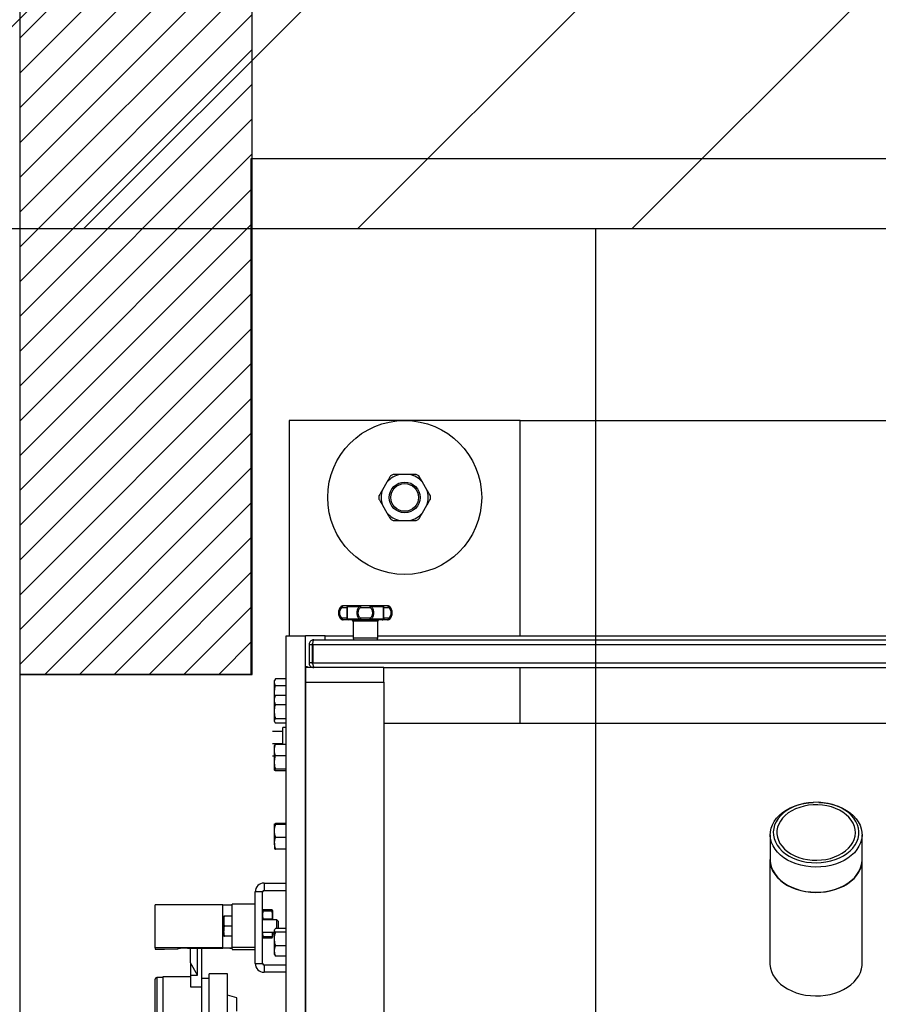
# Model space of a CAD drawing. Extents: x -21.9 to 51.8, y -25 to 17.
# Tile 28 of 53: x 13.85 to 14.404, y -6.635 to -6. Entities that reach past the tile are written whole.
import ezdxf

# ---------------------------------------------------------------- set-up
doc = ezdxf.new("R2010")
doc.units = 0
doc.header["$MEASUREMENT"] = 0
for name, color, linetype in [('ELETROCALHA', 150, 'Continuous'), ('PAREDES', 8, 'Continuous'), ('TUB_ELETRICA', 5, 'Continuous')]:
    doc.layers.add(name, color=color, linetype=linetype)

# ---------------------------------------------------------------- blocks, each defined once
blk = doc.blocks.new('LS- 19')
for p, q in [((-131.86557, 58.90441), (-131.86557, 58.76537)), ((-131.71659, 58.90441), (-131.86557, 58.90441)), ((-131.71659, 58.76537), (-131.71659, 58.90441)), ((-131.71659, 58.90441), (-131.26481, 58.90441)), ((-131.78827, 58.86965), (-131.79389, 58.86965)), ((-131.80258, 58.86464), (-131.80539, 58.85977)), ((-131.77677, 58.85977), (-131.77959, 58.86464)), ((-131.80539, 58.84974), (-131.80258, 58.84487)), ((-131.77959, 58.84487), (-131.77677, 58.84974)), ((-131.79389, 58.83986), (-131.78827, 58.83986)), ((-131.83217, 58.78445), (-131.83149, 58.78445)), ((-131.83145, 58.78476), (-131.83138, 58.78476)), ((-131.83141, 58.78377), (-131.82837, 58.78377)), ((-131.82791, 58.78445), (-131.82003, 58.78445)), ((-131.81949, 58.78377), (-131.81342, 58.78377)), ((-131.81288, 58.78445), (-131.805, 58.78445)), ((-131.80454, 58.78377), (-131.8015, 58.78377)), ((-131.80146, 58.78476), (-131.80211, 58.78476)), ((-131.80142, 58.78445), (-131.80075, 58.78445)), ((-131.83149, 58.77613), (-131.83217, 58.77613)), ((-131.83081, 58.77582), (-131.83145, 58.77582)), ((-131.82837, 58.77682), (-131.83141, 58.77682)), ((-131.82003, 58.77613), (-131.82791, 58.77613)), ((-131.8244, 58.77483), (-131.8244, 58.7639)), ((-131.80851, 58.77483), (-131.8244, 58.77483)), ((-131.81342, 58.77682), (-131.81949, 58.77682)), ((-131.805, 58.77613), (-131.81288, 58.77613)), ((-131.80851, 58.7639), (-131.80851, 58.77483)), ((-131.8015, 58.77682), (-131.80454, 58.77682)), ((-131.80153, 58.77582), (-131.80146, 58.77582)), ((-131.80075, 58.77613), (-131.80142, 58.77613)), ((-131.8676, 57.59345), (-131.8676, 58.76537)), ((-131.8676, 58.76537), (-131.85499, 58.76537)), ((-131.85499, 57.59345), (-131.85499, 58.76537)), ((-131.84238, 58.76537), (-131.85499, 58.76537)), ((-131.84978, 58.76291), (-131.13163, 58.76291)), ((-131.84238, 58.76291), (-131.84238, 58.76537)), ((-131.84238, 58.76537), (-131.8244, 58.76537)), ((-131.80851, 58.7639), (-131.8244, 58.7639)), ((-131.80851, 58.76537), (-131.17289, 58.76537)), ((-131.85276, 58.75993), (-131.85077, 58.75993)), ((-131.85276, 58.75993), (-131.85276, 58.74801)), ((-131.85077, 58.75993), (-131.85077, 58.74801)), ((-131.85042, 58.75993), (-131.85042, 58.74801)), ((-131.85042, 58.75993), (-131.13098, 58.75993)), ((-131.85373, 58.74551), (-131.85499, 58.74551)), ((-131.85499, 58.74503), (-131.85499, 58.73557)), ((-131.80454, 58.74503), (-131.85499, 58.74503)), ((-131.85373, 58.74503), (-131.85373, 58.74551)), ((-131.85077, 58.74801), (-131.85276, 58.74801)), ((-131.85042, 58.74801), (-131.13098, 58.74801)), ((-131.84978, 58.74503), (-131.84978, 58.74552)), ((-131.80454, 58.74503), (-131.17686, 58.74503)), ((-131.80454, 58.73557), (-131.80454, 58.74503)), ((-131.71659, 58.70896), (-131.71659, 58.74503)), ((-131.87434, 58.7378), (-131.87505, 58.73657)), ((-131.87505, 58.7355), (-131.87505, 58.73657)), ((-131.8676, 58.7378), (-131.87434, 58.7378)), ((-131.87505, 58.72862), (-131.87505, 58.7355)), ((-131.8676, 58.73321), (-131.87434, 58.73321)), ((-131.85499, 58.73557), (-131.85499, 57.62325)), ((-131.85499, 58.73557), (-131.80454, 58.73557)), ((-131.80454, 58.73557), (-131.80454, 57.62325)), ((-131.8748, 58.72653), (-131.87505, 58.72862)), ((-131.87505, 58.72601), (-131.87505, 58.72862)), ((-131.87479, 58.72647), (-131.87505, 58.72601)), ((-131.87505, 58.72404), (-131.87505, 58.72601)), ((-131.87505, 58.71652), (-131.87505, 58.72404)), ((-131.87434, 58.72707), (-131.87478, 58.72646)), ((-131.8676, 58.72707), (-131.87434, 58.72707)), ((-131.8676, 58.72102), (-131.87434, 58.72102)), ((-131.87505, 58.71055), (-131.87505, 58.71652)), ((-131.87505, 58.71012), (-131.87505, 58.71055)), ((-131.8676, 58.71202), (-131.87434, 58.71202)), ((-131.87505, 58.71012), (-131.87479, 58.70967)), ((-131.8676, 58.70907), (-131.87434, 58.70907)), ((-131.8676, 58.70628), (-131.86959, 58.70628)), ((-131.86959, 58.69529), (-131.86959, 58.70628)), ((-131.17686, 58.70896), (-131.80454, 58.70896)), ((-131.86959, 58.70379), (-131.87633, 58.70379)), ((-131.86959, 58.69585), (-131.87633, 58.69585)), ((-131.87505, 58.69165), (-131.87505, 58.69476)), ((-131.87505, 58.68378), (-131.87505, 58.69165)), ((-131.8676, 58.69529), (-131.87434, 58.69529)), ((-131.87505, 58.6879), (-131.87633, 58.6879)), ((-131.8676, 58.68801), (-131.87434, 58.68801)), ((-131.87505, 58.67894), (-131.87505, 58.68378)), ((-131.8676, 58.67954), (-131.87434, 58.67954)), ((-131.8676, 58.67834), (-131.87434, 58.67834)), ((-131.52746, 58.65804), (-131.52758, 58.65803)), ((-131.52394, 58.65803), (-131.52406, 58.65804)), ((-131.87505, 58.63958), (-131.87505, 58.64399)), ((-131.8676, 58.64429), (-131.87434, 58.64429)), ((-131.8676, 58.64369), (-131.87434, 58.64369)), ((-131.87505, 58.63165), (-131.87505, 58.63958)), ((-131.8676, 58.63546), (-131.87434, 58.63546)), ((-131.55537, 58.63716), (-131.55537, 58.62099)), ((-131.49615, 58.62099), (-131.49615, 58.63716)), ((-131.87505, 58.63165), (-131.87505, 58.62814)), ((-131.8676, 58.62784), (-131.87434, 58.62784)), ((-131.55555, 58.62099), (-131.55555, 58.55421)), ((-131.49597, 58.55421), (-131.49597, 58.62099)), ((-131.88176, 58.60597), (-131.88176, 58.60125)), ((-131.88176, 58.60597), (-131.8676, 58.60597)), ((-131.88275, 58.60026), (-131.88747, 58.60026)), ((-131.88747, 58.55408), (-131.88747, 58.60026)), ((-131.88275, 58.55408), (-131.88275, 58.60026)), ((-131.88176, 58.60125), (-131.8676, 58.60125)), ((-131.95202, 58.56407), (-131.95202, 58.59188)), ((-131.90832, 58.59188), (-131.95202, 58.59188)), ((-131.90832, 58.56407), (-131.90832, 58.59188)), ((-131.90236, 58.56446), (-131.90236, 58.59226)), ((-131.88747, 58.59226), (-131.90236, 58.59226)), ((-131.90783, 58.58466), (-131.90783, 58.58143)), ((-131.90236, 58.58466), (-131.90725, 58.58466)), ((-131.88257, 58.58859), (-131.88275, 58.58828)), ((-131.88218, 58.58859), (-131.88218, 58.588)), ((-131.87687, 58.58859), (-131.88218, 58.58859)), ((-131.88218, 58.588), (-131.87687, 58.588)), ((-131.87687, 58.58859), (-131.87687, 58.588)), ((-131.87629, 58.58828), (-131.87647, 58.58859)), ((-131.87629, 58.58828), (-131.87629, 58.58213)), ((-131.90783, 58.58143), (-131.90783, 58.57497)), ((-131.90725, 58.5782), (-131.90783, 58.58143)), ((-131.90236, 58.5782), (-131.90725, 58.5782)), ((-131.87356, 58.58217), (-131.88275, 58.58217)), ((-131.87687, 58.58272), (-131.88218, 58.58272)), ((-131.88218, 58.58272), (-131.88218, 58.58217)), ((-131.87687, 58.58272), (-131.87687, 58.58217)), ((-131.87257, 58.58118), (-131.87356, 58.58217)), ((-131.87356, 58.57662), (-131.87356, 58.58217)), ((-131.87257, 58.57662), (-131.87257, 58.58118)), ((-131.90725, 58.57174), (-131.90783, 58.57497)), ((-131.90783, 58.57174), (-131.90783, 58.57497)), ((-131.90236, 58.57174), (-131.90725, 58.57174)), ((-131.88275, 58.57423), (-131.87505, 58.57423)), ((-131.88275, 58.57102), (-131.88257, 58.57071)), ((-131.88218, 58.5713), (-131.88218, 58.57071)), ((-131.87687, 58.5713), (-131.88218, 58.5713)), ((-131.88218, 58.57071), (-131.87687, 58.57071)), ((-131.87687, 58.5713), (-131.87687, 58.57071)), ((-131.87647, 58.57071), (-131.87629, 58.57102)), ((-131.87629, 58.57423), (-131.87629, 58.57102)), ((-131.87629, 58.57319), (-131.87505, 58.57319)), ((-131.87488, 58.576), (-131.87505, 58.57571)), ((-131.87505, 58.57544), (-131.87505, 58.57571)), ((-131.87505, 58.56982), (-131.87505, 58.57544)), ((-131.8676, 58.57662), (-131.87434, 58.57662)), ((-131.8676, 58.57425), (-131.87434, 58.57425)), ((-131.90236, 58.56446), (-131.90236, 58.56415)), ((-131.88747, 58.56446), (-131.90236, 58.56446)), ((-131.87505, 58.56214), (-131.87505, 58.56982)), ((-131.8676, 58.56539), (-131.87434, 58.56539)), ((-131.90832, 58.56407), (-131.95202, 58.56407)), ((-131.95202, 58.56407), (-131.95202, 58.56334)), ((-131.95202, 58.56334), (-131.94606, 58.56334)), ((-131.94606, 58.56334), (-131.93712, 58.56355)), ((-131.93712, 58.56355), (-131.93712, 58.5638)), ((-131.93116, 58.56388), (-131.90832, 58.56388)), ((-131.92918, 58.55447), (-131.92918, 58.56388)), ((-131.92471, 58.54663), (-131.92471, 58.56388)), ((-131.92223, 58.56388), (-131.92223, 58.539)), ((-131.90236, 58.5638), (-131.90236, 58.5631)), ((-131.90236, 58.5631), (-131.88747, 58.5631)), ((-131.87505, 58.55982), (-131.87505, 58.56214)), ((-131.87505, 58.55982), (-131.87488, 58.55953)), ((-131.8676, 58.5589), (-131.87434, 58.5589)), ((-131.92471, 58.54663), (-131.92918, 58.55447)), ((-131.92918, 58.55447), (-131.92918, 58.54663)), ((-131.88747, 58.55408), (-131.88275, 58.55408)), ((-131.88176, 58.55308), (-131.88176, 58.54837)), ((-131.8676, 58.55308), (-131.88176, 58.55308)), ((-131.92918, 58.54546), (-131.94705, 58.54546)), ((-131.94705, 58.54546), (-131.94705, 58.5097)), ((-131.92918, 58.54663), (-131.92471, 58.54663)), ((-131.92918, 58.54663), (-131.92918, 58.539)), ((-131.90534, 58.54744), (-131.91726, 58.54744)), ((-131.91726, 57.7996), (-131.91726, 58.54744)), ((-131.90534, 57.82542), (-131.90534, 58.54744)), ((-131.8676, 58.54837), (-131.88176, 58.54837)), ((-131.95202, 58.54354), (-131.95202, 58.54397)), ((-131.95202, 58.51119), (-131.95202, 58.54354)), ((-131.94705, 58.54496), (-131.95103, 58.54496)), ((-131.95103, 58.54496), (-131.95103, 58.5445)), ((-131.95103, 58.5445), (-131.95103, 58.5102)), ((-131.92918, 58.539), (-131.92223, 58.539)), ((-131.91726, 58.54447), (-131.92223, 58.54447)), ((-131.92223, 58.539), (-131.92223, 58.5097)), ((-131.89938, 58.53194), (-131.90534, 58.53354)), ((-131.89938, 58.52322), (-131.89938, 58.53194))]:
    blk.add_line(p, q)
blk.add_lwpolyline([(-132.03937, 57.61828), (-131.8904, 57.61828), (-131.8904, 57.28557), (-130.93786, 57.28557), (-130.93786, 59.07325), (-131.8904, 59.07325), (-131.8904, 58.74054), (-132.03937, 58.74054), (-132.03937, 57.61828)])
at = {"flags": 128}
for points in [[(-131.83081, 58.78476), (-131.83092, 58.78474), (-131.83104, 58.78468), (-131.83114, 58.78459), (-131.83123, 58.78447), (-131.83131, 58.78432), (-131.83136, 58.78415), (-131.8314, 58.78396), (-131.83141, 58.78377)], [(-131.82003, 58.78445), (-131.82002, 58.78452), (-131.82, 58.78458), (-131.81998, 58.78464), (-131.81996, 58.78468), (-131.81994, 58.78472), (-131.81992, 58.78474), (-131.81989, 58.78476), (-131.81987, 58.78476)], [(-131.81987, 58.78476), (-131.8198, 58.78474), (-131.81973, 58.78468), (-131.81966, 58.78459), (-131.8196, 58.78447), (-131.81956, 58.78432), (-131.81952, 58.78415), (-131.8195, 58.78396), (-131.81949, 58.78377)], [(-131.81342, 58.78377), (-131.81341, 58.78396), (-131.81339, 58.78415), (-131.81336, 58.78432), (-131.81331, 58.78447), (-131.81325, 58.78459), (-131.81319, 58.78468), (-131.81311, 58.78474), (-131.81304, 58.78476)], [(-131.81304, 58.78476), (-131.81302, 58.78476), (-131.813, 58.78474), (-131.81297, 58.78472), (-131.81295, 58.78468), (-131.81293, 58.78464), (-131.81291, 58.78458), (-131.81289, 58.78452), (-131.81288, 58.78445)], [(-131.8015, 58.78377), (-131.80151, 58.78396), (-131.80155, 58.78415), (-131.8016, 58.78432), (-131.80168, 58.78447), (-131.80177, 58.78459), (-131.80187, 58.78468), (-131.80199, 58.78474), (-131.80211, 58.78476)], [(-131.83141, 58.77682), (-131.8314, 58.77662), (-131.83136, 58.77643), (-131.83131, 58.77626), (-131.83123, 58.77611), (-131.83114, 58.77599), (-131.83104, 58.7759), (-131.83092, 58.77584), (-131.83081, 58.77582)], [(-131.82003, 58.77613), (-131.82002, 58.77606), (-131.82, 58.776), (-131.81998, 58.77595), (-131.81996, 58.7759), (-131.81994, 58.77587), (-131.81992, 58.77584), (-131.81989, 58.77583), (-131.81987, 58.77582)], [(-131.81949, 58.77682), (-131.8195, 58.77662), (-131.81952, 58.77643), (-131.81956, 58.77626), (-131.8196, 58.77611), (-131.81966, 58.77599), (-131.81973, 58.7759), (-131.8198, 58.77584), (-131.81987, 58.77582)], [(-131.81304, 58.77582), (-131.81311, 58.77584), (-131.81319, 58.7759), (-131.81325, 58.77599), (-131.81331, 58.77611), (-131.81336, 58.77626), (-131.81339, 58.77643), (-131.81341, 58.77662), (-131.81342, 58.77682)], [(-131.81304, 58.77582), (-131.81302, 58.77583), (-131.813, 58.77584), (-131.81297, 58.77587), (-131.81295, 58.7759), (-131.81293, 58.77595), (-131.81291, 58.776), (-131.81289, 58.77606), (-131.81288, 58.77613)], [(-131.80211, 58.77582), (-131.80199, 58.77584), (-131.80187, 58.7759), (-131.80177, 58.77599), (-131.80168, 58.77611), (-131.8016, 58.77626), (-131.80155, 58.77643), (-131.80151, 58.77662), (-131.8015, 58.77682)], [(-131.5356, 58.61743), (-131.53861, 58.61832), (-131.54147, 58.61943), (-131.54414, 58.62076), (-131.54658, 58.62229), (-131.54877, 58.62399), (-131.55068, 58.62586), (-131.55228, 58.62787), (-131.55357, 58.62998), (-131.55452, 58.63219), (-131.55512, 58.63445), (-131.55536, 58.63675), (-131.55524, 58.63905), (-131.55477, 58.64133), (-131.55394, 58.64356), (-131.55277, 58.64571), (-131.55128, 58.64776), (-131.54947, 58.64968), (-131.54738, 58.65145), (-131.54502, 58.65304), (-131.54243, 58.65444), (-131.53964, 58.65563), (-131.53668, 58.6566), (-131.53358, 58.65733), (-131.53039, 58.65781), (-131.52758, 58.65803)], [(-131.53494, 58.62016), (-131.53191, 58.61954), (-131.5288, 58.61917), (-131.52565, 58.61905), (-131.52251, 58.61919), (-131.5194, 58.61958), (-131.51638, 58.62021), (-131.51348, 58.62109), (-131.51074, 58.62219), (-131.5082, 58.62351), (-131.50588, 58.62502), (-131.50382, 58.62671), (-131.50205, 58.62855), (-131.50059, 58.63053), (-131.49946, 58.6326), (-131.49867, 58.63476), (-131.49823, 58.63697), (-131.49816, 58.63919), (-131.49844, 58.64141), (-131.49908, 58.6436), (-131.50006, 58.64571), (-131.50138, 58.64773), (-131.50302, 58.64964), (-131.50496, 58.6514), (-131.50716, 58.65299), (-131.50961, 58.65439), (-131.51227, 58.65559), (-131.51511, 58.65656), (-131.51808, 58.6573), (-131.52116, 58.6578), (-131.52429, 58.65805), (-131.52744, 58.65804), (-131.53057, 58.65778), (-131.53364, 58.65726), (-131.53661, 58.65651), (-131.53943, 58.65552), (-131.54208, 58.6543), (-131.54451, 58.65289), (-131.5467, 58.65128), (-131.54862, 58.64951), (-131.55024, 58.6476), (-131.55154, 58.64557), (-131.5525, 58.64345), (-131.55311, 58.64127), (-131.55337, 58.63905), (-131.55327, 58.63682), (-131.55281, 58.63461), (-131.552, 58.63246), (-131.55084, 58.63039), (-131.54936, 58.62842), (-131.54757, 58.62659), (-131.54549, 58.62491), (-131.54316, 58.62341), (-131.5406, 58.62211), (-131.53785, 58.62102), (-131.53494, 58.62016)], [(-131.53418, 58.62169), (-131.5313, 58.6211), (-131.52833, 58.62076), (-131.52534, 58.62067), (-131.52234, 58.62084), (-131.5194, 58.62125), (-131.51655, 58.6219), (-131.51382, 58.62279), (-131.51126, 58.62389), (-131.50891, 58.62521), (-131.50679, 58.62671), (-131.50494, 58.62838), (-131.50338, 58.63019), (-131.50214, 58.63212), (-131.50122, 58.63414), (-131.50065, 58.63622), (-131.50044, 58.63833), (-131.50058, 58.64045), (-131.50107, 58.64254), (-131.50191, 58.64458), (-131.50308, 58.64653), (-131.50458, 58.64837), (-131.50637, 58.65007), (-131.50843, 58.65161), (-131.51073, 58.65296), (-131.51325, 58.65412), (-131.51594, 58.65505), (-131.51877, 58.65576), (-131.5217, 58.65622), (-131.52468, 58.65644), (-131.52768, 58.6564), (-131.53066, 58.65612), (-131.53356, 58.65558), (-131.53636, 58.65481), (-131.539, 58.65381), (-131.54146, 58.6526), (-131.5437, 58.65119), (-131.54569, 58.6496), (-131.5474, 58.64786), (-131.5488, 58.64598), (-131.54988, 58.64401), (-131.55063, 58.64195), (-131.55102, 58.63985), (-131.55106, 58.63773), (-131.55074, 58.63562), (-131.55007, 58.63356), (-131.54907, 58.63156), (-131.54773, 58.62966), (-131.54609, 58.62789), (-131.54416, 58.62627), (-131.54197, 58.62482), (-131.53955, 58.62356), (-131.53695, 58.62251), (-131.53418, 58.62169)], [(-131.52394, 58.65803), (-131.52389, 58.65803), (-131.52065, 58.65776), (-131.51747, 58.65724), (-131.5144, 58.65647), (-131.51146, 58.65547), (-131.50869, 58.65425), (-131.50613, 58.65282), (-131.50382, 58.6512), (-131.50176, 58.6494), (-131.5, 58.64747), (-131.49855, 58.6454), (-131.49743, 58.64324), (-131.49666, 58.641), (-131.49624, 58.63871), (-131.49617, 58.63641), (-131.49647, 58.63411), (-131.49712, 58.63186), (-131.49812, 58.62966), (-131.49945, 58.62756), (-131.50111, 58.62557), (-131.50306, 58.62373), (-131.50529, 58.62205), (-131.50777, 58.62055), (-131.51046, 58.61925), (-131.51335, 58.61817), (-131.51638, 58.61732), (-131.51952, 58.61671), (-131.52274, 58.61635), (-131.526, 58.61624), (-131.52926, 58.61639), (-131.53247, 58.61679), (-131.5356, 58.61743), (-131.5356, 58.61743)], [(-131.55537, 58.62335), (-131.55549, 58.62242), (-131.55553, 58.62014), (-131.55523, 58.61787), (-131.55458, 58.61564), (-131.55359, 58.61347), (-131.55228, 58.61139), (-131.55065, 58.60942), (-131.54873, 58.60759), (-131.54655, 58.60591), (-131.54412, 58.60441), (-131.54147, 58.60311), (-131.53865, 58.60201), (-131.53567, 58.60114)], [(-131.53567, 58.60114), (-131.53257, 58.6005), (-131.52939, 58.6001), (-131.52617, 58.59994), (-131.52295, 58.60004), (-131.51976, 58.60037), (-131.51664, 58.60095), (-131.51363, 58.60177), (-131.51076, 58.60281), (-131.50806, 58.60406), (-131.50557, 58.60551), (-131.50332, 58.60714), (-131.50133, 58.60894), (-131.49963, 58.61087), (-131.49824, 58.61293), (-131.49717, 58.61508), (-131.49643, 58.6173), (-131.49603, 58.61956), (-131.49599, 58.62184), (-131.49615, 58.62335)], [(-131.55537, 58.62099), (-131.55536, 58.62058), (-131.55512, 58.61829), (-131.55452, 58.61602), (-131.55357, 58.61382), (-131.55228, 58.6117), (-131.55068, 58.60969), (-131.54877, 58.60783), (-131.54658, 58.60612), (-131.54414, 58.60459), (-131.54147, 58.60326), (-131.53861, 58.60215), (-131.5356, 58.60126)], [(-131.5356, 58.60126), (-131.53247, 58.60062), (-131.52926, 58.60022), (-131.526, 58.60008), (-131.52274, 58.60018), (-131.51952, 58.60054), (-131.51638, 58.60115), (-131.51335, 58.602), (-131.51046, 58.60308), (-131.50777, 58.60438), (-131.50529, 58.60588), (-131.50306, 58.60756), (-131.50111, 58.60941), (-131.49945, 58.61139), (-131.49812, 58.6135), (-131.49712, 58.61569), (-131.49647, 58.61795), (-131.49617, 58.62024), (-131.49615, 58.62099)], [(-131.55555, 58.55421), (-131.55553, 58.55336), (-131.55523, 58.55109), (-131.55458, 58.54886), (-131.55359, 58.54669), (-131.55228, 58.54461), (-131.55065, 58.54264), (-131.54873, 58.54081), (-131.54655, 58.53913), (-131.54412, 58.53763), (-131.54147, 58.53633), (-131.53865, 58.53523), (-131.53567, 58.53436)], [(-131.53567, 58.53436), (-131.53257, 58.53372), (-131.52939, 58.53332), (-131.52617, 58.53317), (-131.52295, 58.53326), (-131.51976, 58.53359), (-131.51664, 58.53417), (-131.51363, 58.53499), (-131.51076, 58.53603), (-131.50806, 58.53728), (-131.50557, 58.53873), (-131.50332, 58.54036), (-131.50133, 58.54216), (-131.49963, 58.54409), (-131.49824, 58.54615), (-131.49717, 58.5483), (-131.49643, 58.55052), (-131.49603, 58.55278), (-131.49597, 58.55421)]]:
    blk.add_lwpolyline(points, dxfattribs=at)
for radius in [0.04966, 0.00993, 0.00894]:
    blk.add_circle((-131.79108, 58.85475), radius)
for centre, radius, start, end in [((-131.79108, 58.85475), 0.01516, 100.69159, 139.30841), ((-131.79108, 58.85475), 0.01665, 116.52737, 123.47263), ((-131.79108, 58.85475), 0.01516, 40.69159, 79.30841), ((-131.79108, 58.85475), 0.01665, 56.52737, 63.47263), ((-131.79108, 58.85475), 0.01516, 160.69159, 199.30841), ((-131.79108, 58.85475), 0.01516, 340.69159, 19.30841), ((-131.79108, 58.85475), 0.01665, 176.52737, 183.47263), ((-131.79108, 58.85475), 0.01665, 356.52737, 3.47263), ((-131.79108, 58.85475), 0.01516, 220.69159, 259.30841), ((-131.79108, 58.85475), 0.01516, 280.69159, 319.30841), ((-131.79108, 58.85475), 0.01665, 236.52737, 243.47263), ((-131.79108, 58.85475), 0.01665, 296.52737, 303.47263), ((-131.82781, 58.78029), 0.00602, 136.2623, 223.7377), ((-131.83145, 58.78377), 0.000993, 90, 136.2623), ((-131.8308, 58.78383), 0.000932, 90.2495, 137.85256), ((-131.82739, 58.78377), 0.000989, 90.24939, 180.24794), ((-131.82736, 58.78411), 0.000652, 92.61649, 148.0977), ((-131.80555, 58.78411), 0.000652, 31.90266, 87.38316), ((-131.80553, 58.78377), 0.000989, 359.75163, 89.75082), ((-131.80211, 58.78383), 0.000932, 42.14787, 89.7503), ((-131.80146, 58.78377), 0.000993, 43.7377, 90), ((-131.8051, 58.78029), 0.00602, 316.2623, 43.7377), ((-131.83145, 58.77682), 0.000993, 223.7377, 270), ((-131.8308, 58.77675), 0.000932, 222.14729, 269.75168), ((-131.82739, 58.77681), 0.000989, 179.75213, 269.75054), ((-131.82736, 58.77647), 0.000651, 211.90203, 267.38499), ((-131.82539, 58.77483), 0.000993, 0, 90), ((-131.80752, 58.77483), 0.000993, 90, 180), ((-131.80553, 58.77681), 0.000989, 270.24925, 0.2483), ((-131.80555, 58.77647), 0.000651, 272.61536, 328.09762), ((-131.80211, 58.77675), 0.000932, 270.24852, 317.85228), ((-131.80146, 58.77682), 0.000993, 270, 316.2623), ((-131.82341, 58.7639), 0.000993, 180, 270), ((-131.8095, 58.7639), 0.000993, 270, 0), ((-131.88176, 58.60026), 0.00571, 90, 180), ((-131.88176, 58.60026), 0.000993, 90, 180), ((-131.90683, 58.70648), 0.11461, 269.25527, 272.23477), ((-131.93265, 58.44927), 0.11461, 89.25527, 92.23477), ((-131.90683, 58.6787), 0.11463, 269.25584, 272.23476), ((-131.90683, 58.44927), 0.11461, 87.76523, 90.74473), ((-131.88176, 58.55408), 0.00571, 180, 270), ((-131.88176, 58.55408), 0.000993, 180, 270), ((-131.95103, 58.54397), 0.000993, 90, 180)]:
    blk.add_arc(centre, radius, start, end)
for points, knots in [([(-131.79389, 58.86965), (-131.79446, 58.86965), (-131.79602, 58.86965), (-131.79754, 58.86965), (-131.79852, 58.86965)], [0, 0, 0, 0, 0.363475, 1, 1, 1, 1]), ([(-131.78364, 58.86965), (-131.78426, 58.86965), (-131.78578, 58.86965), (-131.78734, 58.86965), (-131.78827, 58.86965)], [0, 0, 0, 0, 0.404184, 1, 1, 1, 1]), ([(-131.80026, 58.86864), (-131.80037, 58.86846), (-131.80113, 58.86715), (-131.8019, 58.8658), (-131.80258, 58.86464)], [0, 0, 0, 0, 0.136299, 1, 1, 1, 1]), ([(-131.77959, 58.86464), (-131.77965, 58.86474), (-131.78043, 58.86609), (-131.78119, 58.86742), (-131.7819, 58.86864)], [0, 0, 0, 0, 0.078409, 1, 1, 1, 1]), ([(-131.80539, 58.85977), (-131.80545, 58.85966), (-131.80623, 58.85831), (-131.80699, 58.85698), (-131.8077, 58.85576)], [0, 0, 0, 0, 0.078409, 1, 1, 1, 1]), ([(-131.77446, 58.85576), (-131.77456, 58.85594), (-131.77532, 58.85726), (-131.7761, 58.8586), (-131.77677, 58.85977)], [0, 0, 0, 0, 0.136299, 1, 1, 1, 1]), ([(-131.8077, 58.85374), (-131.8076, 58.85356), (-131.80684, 58.85225), (-131.80606, 58.8509), (-131.80539, 58.84974)], [0, 0, 0, 0, 0.1363, 1, 1, 1, 1]), ([(-131.77677, 58.84974), (-131.77671, 58.84985), (-131.77593, 58.8512), (-131.77517, 58.85252), (-131.77446, 58.85374)], [0, 0, 0, 0, 0.078409, 1, 1, 1, 1]), ([(-131.80258, 58.84487), (-131.80251, 58.84476), (-131.80174, 58.84341), (-131.80097, 58.84209), (-131.80026, 58.84086)], [0, 0, 0, 0, 0.078409, 1, 1, 1, 1]), ([(-131.7819, 58.84086), (-131.78179, 58.84104), (-131.78103, 58.84236), (-131.78026, 58.84371), (-131.77959, 58.84487)], [0, 0, 0, 0, 0.136299, 1, 1, 1, 1]), ([(-131.79852, 58.83986), (-131.7979, 58.83986), (-131.79638, 58.83986), (-131.79482, 58.83986), (-131.79389, 58.83986)], [0, 0, 0, 0, 0.404185, 1, 1, 1, 1]), ([(-131.78827, 58.83986), (-131.7877, 58.83986), (-131.78614, 58.83986), (-131.78462, 58.83986), (-131.78364, 58.83986)], [0, 0, 0, 0, 0.363476, 1, 1, 1, 1]), ([(-131.83149, 58.78445), (-131.83176, 58.78421), (-131.83231, 58.78372), (-131.83295, 58.78271), (-131.83339, 58.78154), (-131.83345, 58.78071), (-131.83348, 58.78029)], [0, 0, 0, 0, 0.241825, 0.492433, 0.745503, 1, 1, 1, 1]), ([(-131.83348, 58.78029), (-131.83345, 58.77987), (-131.83339, 58.77904), (-131.83295, 58.77788), (-131.83231, 58.77686), (-131.83176, 58.77637), (-131.83149, 58.77613)], [0, 0, 0, 0, 0.254117, 0.50676, 0.756977, 1, 1, 1, 1]), ([(-131.83141, 58.77682), (-131.83162, 58.77702), (-131.83204, 58.77743), (-131.83253, 58.77828), (-131.83285, 58.77925), (-131.83296, 58.78029), (-131.83285, 58.78134), (-131.83253, 58.7823), (-131.83204, 58.78315), (-131.83162, 58.78356), (-131.83141, 58.78377)], [0, 0, 0, 0, 0.120731, 0.24466, 0.371676, 0.500459, 0.629197, 0.756192, 0.879945, 1, 1, 1, 1]), ([(-131.83149, 58.78445), (-131.83151, 58.7844), (-131.83154, 58.78432), (-131.83153, 58.78414), (-131.8315, 58.78397), (-131.83144, 58.78383), (-131.83141, 58.78377)], [0, 0, 0, 0, 0.294225, 0.499991, 0.753501, 1, 1, 1, 1]), ([(-131.82739, 58.78476), (-131.8275, 58.78476), (-131.82772, 58.78476), (-131.82847, 58.78476), (-131.82948, 58.78476), (-131.83037, 58.78476), (-131.83081, 58.78476)], [0, 0, 0, 0, 0.2475838, 0.4999936, 0.7524166, 1, 1, 1, 1]), ([(-131.82791, 58.78445), (-131.82798, 58.78441), (-131.8281, 58.78433), (-131.82824, 58.78416), (-131.82834, 58.78397), (-131.82836, 58.78384), (-131.82837, 58.78377)], [0, 0, 0, 0, 0.2464797, 0.4999736, 0.7352664, 1, 1, 1, 1]), ([(-131.82837, 58.78377), (-131.82835, 58.78357), (-131.8283, 58.78322), (-131.82831, 58.78273), (-131.82831, 58.78252)], [0, 0, 0, 0, 0.5751628, 1, 1, 1, 1]), ([(-131.82831, 58.78252), (-131.82831, 58.78244), (-131.82831, 58.78209), (-131.82833, 58.78132), (-131.82834, 58.78029), (-131.82833, 58.77926), (-131.82831, 58.77849), (-131.82831, 58.77814), (-131.82831, 58.77806)], [0, 0, 0, 0, 0.058798, 0.277912, 0.499951, 0.721985, 0.940777, 1, 1, 1, 1]), ([(-131.82801, 58.78029), (-131.82801, 58.78071), (-131.828, 58.78154), (-131.82794, 58.7827), (-131.82788, 58.78372), (-131.8279, 58.78421), (-131.82791, 58.78445)], [0, 0, 0, 0, 0.254139, 0.506764, 0.756981, 1, 1, 1, 1]), ([(-131.82791, 58.77613), (-131.8279, 58.77637), (-131.82788, 58.77686), (-131.82794, 58.77788), (-131.828, 58.77904), (-131.82801, 58.77987), (-131.82801, 58.78029)], [0, 0, 0, 0, 0.242661, 0.49339, 0.745963, 1, 1, 1, 1]), ([(-131.81987, 58.78476), (-131.82128, 58.78476), (-131.82411, 58.78476), (-131.8263, 58.78476), (-131.82739, 58.78476)], [0, 0, 0, 0, 0.500003, 1, 1, 1, 1]), ([(-131.82003, 58.78445), (-131.82032, 58.78421), (-131.82089, 58.78372), (-131.82147, 58.78271), (-131.82185, 58.78154), (-131.8219, 58.78071), (-131.82192, 58.78029)], [0, 0, 0, 0, 0.242584, 0.493126, 0.745704, 1, 1, 1, 1]), ([(-131.82192, 58.78029), (-131.8219, 58.77987), (-131.82185, 58.77904), (-131.82147, 58.77788), (-131.82089, 58.77686), (-131.82031, 58.77637), (-131.82003, 58.77613)], [0, 0, 0, 0, 0.254336, 0.507234, 0.757597, 1, 1, 1, 1]), ([(-131.81949, 58.77682), (-131.81972, 58.77702), (-131.8202, 58.77743), (-131.82068, 58.77828), (-131.82097, 58.77925), (-131.82107, 58.78029), (-131.82097, 58.78133), (-131.82068, 58.7823), (-131.8202, 58.78315), (-131.81972, 58.78356), (-131.81949, 58.78377)], [0, 0, 0, 0, 0.120226, 0.244083, 0.371051, 0.499766, 0.628584, 0.75551, 0.879365, 1, 1, 1, 1]), ([(-131.81949, 58.78377), (-131.81953, 58.78384), (-131.81961, 58.78397), (-131.81975, 58.78416), (-131.81989, 58.78433), (-131.81999, 58.78441), (-131.82003, 58.78445)], [0, 0, 0, 0, 0.2580675, 0.4999877, 0.7534654, 1, 1, 1, 1]), ([(-131.81304, 58.78476), (-131.81359, 58.78476), (-131.81469, 58.78476), (-131.81646, 58.78476), (-131.81822, 58.78476), (-131.81932, 58.78476), (-131.81987, 58.78476)], [0, 0, 0, 0, 0.2475828, 0.5000003, 0.7524172, 1, 1, 1, 1]), ([(-131.81342, 58.78377), (-131.81338, 58.78383), (-131.8133, 58.78397), (-131.81317, 58.78415), (-131.81302, 58.78432), (-131.81293, 58.7844), (-131.81288, 58.78445)], [0, 0, 0, 0, 0.246508, 0.50003, 0.712303, 1, 1, 1, 1]), ([(-131.81342, 58.78377), (-131.81319, 58.78356), (-131.81271, 58.78315), (-131.81223, 58.7823), (-131.81194, 58.78133), (-131.81184, 58.78029), (-131.81194, 58.77925), (-131.81223, 58.77828), (-131.81271, 58.77743), (-131.81319, 58.77702), (-131.81342, 58.77682)], [0, 0, 0, 0, 0.120635, 0.24449, 0.371416, 0.500234, 0.628949, 0.755918, 0.879774, 1, 1, 1, 1]), ([(-131.80552, 58.78476), (-131.80661, 58.78476), (-131.8088, 58.78476), (-131.81163, 58.78476), (-131.81304, 58.78476)], [0, 0, 0, 0, 0.499997, 1, 1, 1, 1]), ([(-131.81099, 58.78029), (-131.81101, 58.78071), (-131.81106, 58.78154), (-131.81144, 58.78271), (-131.81203, 58.78372), (-131.8126, 58.78421), (-131.81288, 58.78445)], [0, 0, 0, 0, 0.254296, 0.506875, 0.75705, 1, 1, 1, 1]), ([(-131.81288, 58.77613), (-131.8126, 58.77637), (-131.81203, 58.77686), (-131.81144, 58.77788), (-131.81106, 58.77904), (-131.81101, 58.77987), (-131.81099, 58.78029)], [0, 0, 0, 0, 0.243341, 0.492765, 0.745664, 1, 1, 1, 1]), ([(-131.80211, 58.78476), (-131.80255, 58.78476), (-131.80343, 58.78476), (-131.80445, 58.78476), (-131.8052, 58.78476), (-131.80541, 58.78476), (-131.80552, 58.78476)], [0, 0, 0, 0, 0.247583, 0.500006, 0.752416, 1, 1, 1, 1]), ([(-131.805, 58.78445), (-131.80501, 58.78421), (-131.80503, 58.78372), (-131.80497, 58.7827), (-131.80492, 58.78154), (-131.80491, 58.78071), (-131.8049, 58.78029)], [0, 0, 0, 0, 0.242661, 0.49339, 0.745961, 1, 1, 1, 1]), ([(-131.8049, 58.78029), (-131.80491, 58.77987), (-131.80492, 58.77904), (-131.80497, 58.77788), (-131.80503, 58.77686), (-131.80501, 58.77637), (-131.805, 58.77613)], [0, 0, 0, 0, 0.254137, 0.506764, 0.75698, 1, 1, 1, 1]), ([(-131.805, 58.78445), (-131.80494, 58.78441), (-131.80481, 58.78433), (-131.80467, 58.78415), (-131.80457, 58.78396), (-131.80455, 58.78383), (-131.80454, 58.78377)], [0, 0, 0, 0, 0.246479, 0.499973, 0.760484, 1, 1, 1, 1]), ([(-131.8046, 58.78252), (-131.8046, 58.78273), (-131.80461, 58.78322), (-131.80456, 58.78357), (-131.80454, 58.78377)], [0, 0, 0, 0, 0.42599, 1, 1, 1, 1]), ([(-131.8046, 58.77806), (-131.8046, 58.77814), (-131.8046, 58.77849), (-131.80458, 58.77926), (-131.80457, 58.78029), (-131.80458, 58.78132), (-131.8046, 58.78209), (-131.8046, 58.78244), (-131.8046, 58.78252)], [0, 0, 0, 0, 0.058967, 0.277888, 0.499891, 0.721814, 0.940712, 1, 1, 1, 1]), ([(-131.80142, 58.78445), (-131.80141, 58.78444), (-131.8014, 58.7844), (-131.80137, 58.78431), (-131.80137, 58.78416), (-131.80142, 58.78396), (-131.80147, 58.78383), (-131.8015, 58.78377)], [0, 0, 0, 0, 0.079477, 0.225061, 0.514397, 0.762935, 1, 1, 1, 1]), ([(-131.8015, 58.78377), (-131.80129, 58.78356), (-131.80087, 58.78315), (-131.80038, 58.7823), (-131.80006, 58.78133), (-131.79995, 58.78029), (-131.80006, 58.77925), (-131.80038, 58.77828), (-131.80087, 58.77743), (-131.80129, 58.77702), (-131.8015, 58.77682)], [0, 0, 0, 0, 0.12073, 0.24466, 0.371676, 0.500459, 0.629197, 0.756192, 0.879946, 1, 1, 1, 1]), ([(-131.79943, 58.78029), (-131.79946, 58.78071), (-131.79952, 58.78154), (-131.79996, 58.7827), (-131.8006, 58.78372), (-131.80115, 58.78421), (-131.80142, 58.78445)], [0, 0, 0, 0, 0.254117, 0.50676, 0.756977, 1, 1, 1, 1]), ([(-131.80142, 58.77613), (-131.80115, 58.77637), (-131.8006, 58.77686), (-131.79996, 58.77787), (-131.79952, 58.77904), (-131.79946, 58.77987), (-131.79943, 58.78029)], [0, 0, 0, 0, 0.241827, 0.492432, 0.745504, 1, 1, 1, 1]), ([(-131.83141, 58.77682), (-131.83143, 58.77677), (-131.83149, 58.77663), (-131.83153, 58.77645), (-131.83154, 58.77626), (-131.83151, 58.77618), (-131.83149, 58.77613)], [0, 0, 0, 0, 0.17611, 0.499851, 0.713844, 1, 1, 1, 1]), ([(-131.82739, 58.77582), (-131.8275, 58.77582), (-131.82772, 58.77582), (-131.82847, 58.77582), (-131.82948, 58.77582), (-131.83037, 58.77582), (-131.83081, 58.77582)], [0, 0, 0, 0, 0.2475838, 0.4999936, 0.7524166, 1, 1, 1, 1]), ([(-131.82831, 58.77806), (-131.82831, 58.77785), (-131.8283, 58.77736), (-131.82835, 58.77702), (-131.82837, 58.77682)], [0, 0, 0, 0, 0.424429, 1, 1, 1, 1]), ([(-131.82791, 58.77613), (-131.82798, 58.77617), (-131.8281, 58.77626), (-131.82824, 58.77643), (-131.82834, 58.77661), (-131.82836, 58.77675), (-131.82837, 58.77682)], [0, 0, 0, 0, 0.2563917, 0.4999655, 0.7466758, 1, 1, 1, 1]), ([(-131.81987, 58.77582), (-131.82128, 58.77582), (-131.82411, 58.77582), (-131.8263, 58.77582), (-131.82739, 58.77582)], [0, 0, 0, 0, 0.500003, 1, 1, 1, 1]), ([(-131.81949, 58.77682), (-131.81953, 58.77675), (-131.81961, 58.77661), (-131.81975, 58.77643), (-131.81989, 58.77626), (-131.81999, 58.77617), (-131.82003, 58.77613)], [0, 0, 0, 0, 0.254522, 0.499988, 0.746293, 1, 1, 1, 1]), ([(-131.81304, 58.77582), (-131.81359, 58.77582), (-131.81469, 58.77582), (-131.81646, 58.77582), (-131.81822, 58.77582), (-131.81932, 58.77582), (-131.81987, 58.77582)], [0, 0, 0, 0, 0.2475828, 0.5000003, 0.7524172, 1, 1, 1, 1]), ([(-131.81288, 58.77613), (-131.81293, 58.77618), (-131.81302, 58.77626), (-131.81317, 58.77644), (-131.8133, 58.77662), (-131.81338, 58.77675), (-131.81342, 58.77682)], [0, 0, 0, 0, 0.284399, 0.499981, 0.753494, 1, 1, 1, 1]), ([(-131.80552, 58.77582), (-131.80661, 58.77582), (-131.8088, 58.77582), (-131.81163, 58.77582), (-131.81304, 58.77582)], [0, 0, 0, 0, 0.499997, 1, 1, 1, 1]), ([(-131.80552, 58.77582), (-131.80552, 58.77582), (-131.8054, 58.7758), (-131.80517, 58.77587), (-131.8049, 58.77602), (-131.80468, 58.77625), (-131.80461, 58.77645), (-131.80456, 58.77656)], [0, 0, 0, 0, 0.001929, 0.273371, 0.530325, 0.711739, 1, 1, 1, 1]), ([(-131.80211, 58.77582), (-131.80255, 58.77582), (-131.80343, 58.77582), (-131.80445, 58.77582), (-131.8052, 58.77582), (-131.80541, 58.77582), (-131.80552, 58.77582)], [0, 0, 0, 0, 0.247583, 0.500006, 0.752416, 1, 1, 1, 1]), ([(-131.80454, 58.77682), (-131.80455, 58.77675), (-131.80457, 58.77662), (-131.80466, 58.77644), (-131.8048, 58.77627), (-131.80492, 58.77618), (-131.805, 58.77613)], [0, 0, 0, 0, 0.2346982, 0.5001114, 0.696639, 1, 1, 1, 1]), ([(-131.80454, 58.77682), (-131.80456, 58.77702), (-131.80461, 58.77736), (-131.8046, 58.77785), (-131.8046, 58.77806)], [0, 0, 0, 0, 0.573692, 1, 1, 1, 1]), ([(-131.80142, 58.77613), (-131.80141, 58.77616), (-131.80137, 58.77625), (-131.80137, 58.77642), (-131.80142, 58.77663), (-131.80148, 58.77676), (-131.8015, 58.77682)], [0, 0, 0, 0, 0.2022102, 0.5000202, 0.7891492, 1, 1, 1, 1]), ([(-131.84978, 58.76291), (-131.85011, 58.76288), (-131.85079, 58.76281), (-131.85169, 58.76229), (-131.85236, 58.76152), (-131.85271, 58.76068), (-131.85274, 58.76014), (-131.85276, 58.75993)], [0, 0, 0, 0, 0.216002, 0.432713, 0.649427, 0.866143, 1, 1, 1, 1]), ([(-131.85042, 58.75993), (-131.85037, 58.76027), (-131.85028, 58.76094), (-131.85014, 58.76184), (-131.85, 58.76252), (-131.84988, 58.76286), (-131.8498, 58.7629), (-131.84978, 58.76291)], [0, 0, 0, 0, 0.216003, 0.432712, 0.649425, 0.866152, 1, 1, 1, 1]), ([(-131.8503, 58.76075), (-131.85035, 58.76073), (-131.8505, 58.76065), (-131.85068, 58.76039), (-131.85076, 58.76013), (-131.85077, 58.75997), (-131.85077, 58.75993)], [0, 0, 0, 0, 0.160498, 0.524877, 0.88925, 1, 1, 1, 1]), ([(-131.85276, 58.74801), (-131.85272, 58.74768), (-131.85266, 58.74701), (-131.85214, 58.7461), (-131.85136, 58.74542), (-131.85052, 58.74508), (-131.84998, 58.74505), (-131.84978, 58.74503)], [0, 0, 0, 0, 0.213107, 0.432593, 0.652079, 0.871573, 1, 1, 1, 1]), ([(-131.85077, 58.74801), (-131.85075, 58.74787), (-131.85071, 58.7476), (-131.8505, 58.74729), (-131.85031, 58.74719), (-131.85023, 58.74715)], [0, 0, 0, 0, 0.397766, 0.767519, 1, 1, 1, 1]), ([(-131.84942, 58.74503), (-131.8495, 58.74507), (-131.84964, 58.74513), (-131.84985, 58.74565), (-131.85007, 58.74643), (-131.85026, 58.74727), (-131.85038, 58.74781), (-131.85042, 58.74801)], [0, 0, 0, 0, 0.213102, 0.432594, 0.652079, 0.871569, 1, 1, 1, 1]), ([(-131.87505, 58.7355), (-131.87505, 58.73556), (-131.87504, 58.73597), (-131.87489, 58.73675), (-131.87453, 58.73744), (-131.87434, 58.7378)], [0, 0, 0, 0, 0.070086, 0.530786, 1, 1, 1, 1]), ([(-131.87434, 58.73321), (-131.87454, 58.73358), (-131.87494, 58.73433), (-131.87501, 58.73511), (-131.87505, 58.7355)], [0, 0, 0, 0, 0.495456, 1, 1, 1, 1]), ([(-131.87505, 58.72862), (-131.87504, 58.72904), (-131.875, 58.73059), (-131.87462, 58.7321), (-131.87434, 58.73321)], [0, 0, 0, 0, 0.268629, 1, 1, 1, 1]), ([(-131.87505, 58.72404), (-131.87505, 58.72411), (-131.87504, 58.72466), (-131.87489, 58.72568), (-131.87453, 58.7266), (-131.87434, 58.72707)], [0, 0, 0, 0, 0.070078, 0.530782, 1, 1, 1, 1]), ([(-131.87434, 58.72102), (-131.87454, 58.72151), (-131.87494, 58.7225), (-131.87501, 58.72353), (-131.87505, 58.72404)], [0, 0, 0, 0, 0.495456, 1, 1, 1, 1]), ([(-131.87505, 58.71652), (-131.87504, 58.71693), (-131.875, 58.71845), (-131.87462, 58.71993), (-131.87434, 58.72102)], [0, 0, 0, 0, 0.2686316, 1, 1, 1, 1]), ([(-131.87434, 58.71202), (-131.87445, 58.7124), (-131.87486, 58.71386), (-131.87497, 58.71539), (-131.87505, 58.71652)], [0, 0, 0, 0, 0.257546, 1, 1, 1, 1]), ([(-131.87505, 58.71055), (-131.87505, 58.71058), (-131.87504, 58.71085), (-131.87489, 58.71134), (-131.87453, 58.71179), (-131.87434, 58.71202)], [0, 0, 0, 0, 0.070089, 0.530787, 1, 1, 1, 1]), ([(-131.87434, 58.70907), (-131.87454, 58.70931), (-131.87494, 58.70979), (-131.87501, 58.71029), (-131.87505, 58.71055)], [0, 0, 0, 0, 0.495459, 1, 1, 1, 1]), ([(-131.87505, 58.69165), (-131.87505, 58.69174), (-131.87504, 58.69239), (-131.87489, 58.69362), (-131.87453, 58.69473), (-131.87434, 58.69529)], [0, 0, 0, 0, 0.0700821, 0.5307758, 1, 1, 1, 1]), ([(-131.87434, 58.69529), (-131.87454, 58.69519), (-131.87494, 58.695), (-131.87501, 58.6948), (-131.87505, 58.69469)], [0, 0, 0, 0, 0.495468, 1, 1, 1, 1]), ([(-131.87434, 58.68801), (-131.87454, 58.6886), (-131.87494, 58.6898), (-131.87501, 58.69103), (-131.87505, 58.69165)], [0, 0, 0, 0, 0.495459, 1, 1, 1, 1]), ([(-131.87505, 58.68378), (-131.87504, 58.68416), (-131.875, 58.6856), (-131.87462, 58.68699), (-131.87434, 58.68801)], [0, 0, 0, 0, 0.268632, 1, 1, 1, 1]), ([(-131.87434, 58.67954), (-131.87445, 58.67989), (-131.87486, 58.68127), (-131.87497, 58.68271), (-131.87505, 58.68378)], [0, 0, 0, 0, 0.25755, 1, 1, 1, 1]), ([(-131.87505, 58.67894), (-131.87505, 58.67895), (-131.87504, 58.67906), (-131.87489, 58.67926), (-131.87453, 58.67945), (-131.87434, 58.67954)], [0, 0, 0, 0, 0.070074, 0.530773, 1, 1, 1, 1]), ([(-131.87434, 58.67834), (-131.87454, 58.67844), (-131.87494, 58.67863), (-131.87501, 58.67884), (-131.87505, 58.67894)], [0, 0, 0, 0, 0.495456, 1, 1, 1, 1]), ([(-131.87505, 58.64399), (-131.87505, 58.644), (-131.87504, 58.64405), (-131.87489, 58.64415), (-131.87453, 58.64425), (-131.87434, 58.64429)], [0, 0, 0, 0, 0.070079, 0.530771, 1, 1, 1, 1]), ([(-131.87434, 58.64369), (-131.87454, 58.64374), (-131.87494, 58.64384), (-131.87501, 58.64394), (-131.87505, 58.64399)], [0, 0, 0, 0, 0.495468, 1, 1, 1, 1]), ([(-131.87505, 58.63958), (-131.87505, 58.63968), (-131.87504, 58.64041), (-131.87489, 58.64181), (-131.87453, 58.64306), (-131.87434, 58.64369)], [0, 0, 0, 0, 0.070092, 0.53078, 1, 1, 1, 1]), ([(-131.87434, 58.63546), (-131.87454, 58.63613), (-131.87494, 58.63748), (-131.87501, 58.63887), (-131.87505, 58.63958)], [0, 0, 0, 0, 0.495456, 1, 1, 1, 1]), ([(-131.87505, 58.63165), (-131.87504, 58.632), (-131.875, 58.63329), (-131.87462, 58.63454), (-131.87434, 58.63546)], [0, 0, 0, 0, 0.268633, 1, 1, 1, 1]), ([(-131.87434, 58.62784), (-131.87445, 58.62816), (-131.87486, 58.6294), (-131.87497, 58.63069), (-131.87505, 58.63165)], [0, 0, 0, 0, 0.257543, 1, 1, 1, 1]), ([(-131.87505, 58.62814), (-131.87505, 58.62813), (-131.87504, 58.62807), (-131.87489, 58.62797), (-131.87453, 58.62788), (-131.87434, 58.62784)], [0, 0, 0, 0, 0.070082, 0.530784, 1, 1, 1, 1]), ([(-131.90783, 58.58143), (-131.90782, 58.5815), (-131.90782, 58.58259), (-131.90752, 58.58366), (-131.90725, 58.58466)], [0, 0, 0, 0, 0.070225, 1, 1, 1, 1]), ([(-131.90725, 58.58466), (-131.90748, 58.58466), (-131.90779, 58.58466), (-131.90782, 58.58466), (-131.90783, 58.58466)], [0, 0, 0, 0, 0.758159, 1, 1, 1, 1]), ([(-131.88218, 58.58272), (-131.88231, 58.58326), (-131.88257, 58.58436), (-131.88261, 58.58615), (-131.88233, 58.58736), (-131.88218, 58.588)], [0, 0, 0, 0, 0.31102, 0.629447, 1, 1, 1, 1]), ([(-131.88218, 58.58859), (-131.8822, 58.58859), (-131.88244, 58.58859), (-131.88245, 58.58859), (-131.88245, 58.58859)], [0, 0, 0, 0, 0.102239, 1, 1, 1, 1]), ([(-131.87659, 58.58859), (-131.8766, 58.58859), (-131.8766, 58.58859), (-131.87684, 58.58859), (-131.87687, 58.58859)], [0, 0, 0, 0, 0.897761, 1, 1, 1, 1]), ([(-131.87687, 58.588), (-131.87673, 58.58746), (-131.87647, 58.58636), (-131.87643, 58.58457), (-131.87671, 58.58336), (-131.87687, 58.58272)], [0, 0, 0, 0, 0.31102, 0.629433, 1, 1, 1, 1]), ([(-131.90783, 58.57497), (-131.90782, 58.57505), (-131.90782, 58.57614), (-131.90752, 58.57721), (-131.90725, 58.5782)], [0, 0, 0, 0, 0.07021, 1, 1, 1, 1]), ([(-131.90783, 58.57174), (-131.90782, 58.57174), (-131.90779, 58.57174), (-131.90748, 58.57174), (-131.90725, 58.57174)], [0, 0, 0, 0, 0.241841, 1, 1, 1, 1]), ([(-131.88218, 58.5713), (-131.88232, 58.57184), (-131.88257, 58.5728), (-131.88254, 58.57379), (-131.88253, 58.57423)], [0, 0, 0, 0, 0.561378, 1, 1, 1, 1]), ([(-131.88245, 58.57071), (-131.88245, 58.57071), (-131.88244, 58.57071), (-131.8822, 58.57071), (-131.88218, 58.57071)], [0, 0, 0, 0, 0.897761, 1, 1, 1, 1]), ([(-131.87652, 58.57423), (-131.8765, 58.5739), (-131.87645, 58.57291), (-131.8767, 58.57194), (-131.87687, 58.5713)], [0, 0, 0, 0, 0.331179, 1, 1, 1, 1]), ([(-131.87687, 58.57071), (-131.87684, 58.57071), (-131.8766, 58.57071), (-131.8766, 58.57071), (-131.87659, 58.57071)], [0, 0, 0, 0, 0.102239, 1, 1, 1, 1]), ([(-131.87505, 58.57544), (-131.87505, 58.57546), (-131.87504, 58.57568), (-131.87489, 58.57608), (-131.87453, 58.57644), (-131.87434, 58.57662)], [0, 0, 0, 0, 0.070105, 0.530793, 1, 1, 1, 1]), ([(-131.87434, 58.57425), (-131.87454, 58.57444), (-131.87494, 58.57483), (-131.87501, 58.57523), (-131.87505, 58.57544)], [0, 0, 0, 0, 0.495469, 1, 1, 1, 1]), ([(-131.87505, 58.56982), (-131.87505, 58.56992), (-131.87504, 58.57072), (-131.87489, 58.57222), (-131.87453, 58.57357), (-131.87434, 58.57425)], [0, 0, 0, 0, 0.070086, 0.530782, 1, 1, 1, 1]), ([(-131.87434, 58.56539), (-131.87454, 58.56611), (-131.87494, 58.56756), (-131.87501, 58.56906), (-131.87505, 58.56982)], [0, 0, 0, 0, 0.4954564, 1, 1, 1, 1]), ([(-131.87505, 58.56214), (-131.87504, 58.56244), (-131.875, 58.56354), (-131.87462, 58.56461), (-131.87434, 58.56539)], [0, 0, 0, 0, 0.268634, 1, 1, 1, 1]), ([(-131.87434, 58.5589), (-131.87445, 58.55917), (-131.87486, 58.56023), (-131.87497, 58.56133), (-131.87505, 58.56214)], [0, 0, 0, 0, 0.257546, 1, 1, 1, 1]), ([(-131.87487, 58.55954), (-131.87486, 58.55951), (-131.87478, 58.55929), (-131.87455, 58.55908), (-131.87434, 58.5589)], [0, 0, 0, 0, 0.131933, 1, 1, 1, 1])]:
    blk.add_open_spline(points, degree=3, knots=knots)

msp = doc.modelspace()

# ---------------------------------------------------------------- hatches: boundary and pattern name
at = {"layer": 'ELETROCALHA'}
h = msp.add_hatch(dxfattribs=at)
h.set_pattern_fill('ANSI31', color=256, style=0)
h.set_pattern_definition([(45, (0.34918, 16.03201), (-0.08838835, 0.08838835), [])])
h.paths.add_polyline_path([(7.44296, -5.98492), (7.44296, -6.13492), (16.85, -6.13492), (16.85, -5.98492)])
at = {"layer": 'PAREDES', "lineweight": -3}
h = msp.add_hatch(dxfattribs=at)
h.set_pattern_fill('LINE', color=256, scale=0.005, angle=45)
h.set_pattern_definition([(45, (112.312373, -60.326143), (-0.0112253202, 0.0112253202), [])])
h.paths.add_polyline_path([(14, -5.60237), (13.85, -5.60237), (13.85, -6.42237), (14, -6.42237)])

# ---------------------------------------------------------------- linework, layer by layer
at = {"layer": 'ELETROCALHA'}
msp.add_line((16.85, -6.13492), (7.36796, -6.13492), dxfattribs=at)
at = {"layer": 'PAREDES', "lineweight": -3}
msp.add_lwpolyline([(13.85, -6.42237), (14, -6.42237), (14, -5.60237), (13.85, -5.60237)], close=True, dxfattribs=at)
at = {"layer": 'TUB_ELETRICA'}
msp.add_line((14.22156, -7.64329), (14.22156, -6.13492), dxfattribs=at)

# ---------------------------------------------------------------- block references
at = {"layer": 'PAREDES', "lineweight": -3}
msp.add_blockref('LS- 19', (145.88937, -65.16291), dxfattribs=at)

doc.saveas('drawing.dxf')
